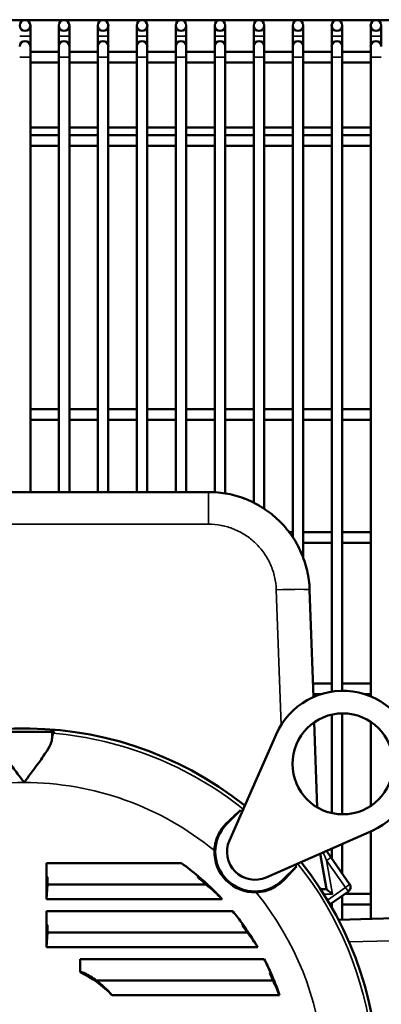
# Model space of a CAD drawing. Header units: inches. Extents: x 1 to 237, y 4 to 150.
# Tile 43 of 209: x 46 to 50, y 115 to 125. Entities that reach past the tile are written whole.
import ezdxf

# ---------------------------------------------------------------- set-up
doc = ezdxf.new("R2010")
doc.units = ezdxf.units.IN
doc.header["$LTSCALE"] = 7
doc.header["$MEASUREMENT"] = 0
for name, color, linetype, lineweight in [('Dimension (ANSI)', 7, 'Continuous', 25), ('Visible (ANSI)', 7, 'Continuous', 50), ('Visible Narrow (ANSI)', 7, 'Continuous', 35)]:
    doc.layers.add(name, color=color, linetype=linetype, lineweight=lineweight)
doc.styles.add('Dimension Text', font='tahoma.ttf')
doc.dimstyles.new('Dual Dimension', dxfattribs={"dimscale": 7, "dimtxt": 0.12, "dimasz": 0.098425, "dimexe": 0.125, "dimexo": 0.0625, "dimgap": 0.031496, "dimtad": 0, "dimtih": 1, "dimtoh": 1, "dimrnd": 1e-08, "dimzin": 4, "dimdsep": 46, "dimtxsty": 'Dimension Text', "dimcen": 0.09, "dimdle": 0.393701, "dimclrd": 256, "dimclre": 256, "dimclrt": 256, "dimadec": 0, "dimazin": 1, "dimtfac": 1, "dimtofl": 0, "dimtmove": 0, "dimatfit": 3, "dimfxl": 1, "dimtolj": 1, "dimtzin": 4, "dimlwd": -1, "dimlwe": -1, "dimarcsym": 0})

# ---------------------------------------------------------------- blocks, each defined once
blk = doc.blocks.new('*D10')
at = {"layer": 'Defpoints', "color": 0, "transparency": 16777216}
for p in [(19.813, 137.654), (19.813, 124.977), (98.315, 114.654)]:
    blk.add_point(p, dxfattribs=at)
at = {"layer": 'Dimension (ANSI)', "transparency": 16777216}
for p, q in [((19.813, 125.415), (19.813, 138.529)), ((98.315, 115.092), (98.315, 138.529)), ((20.502, 137.654), (54.873, 137.654)), ((97.626, 137.654), (63.254, 137.654))]:
    blk.add_line(p, q, dxfattribs=at)
for points in [[(20.502, 137.769), (20.502, 137.54), (19.813, 137.654)], [(97.626, 137.769), (97.626, 137.54), (98.315, 137.654)]]:
    blk.add_solid(points, dxfattribs=at)
at = {"layer": 'Dimension (ANSI)', "transparency": 16777216, "insert": (59.064, 137.654), "char_height": 0.84, "attachment_point": 5, "style": 'Dimension Text'}
blk.add_mtext('\\A1;{\\H3.0x;(}\\S78.50^ 1993.9 mm;{\\H3.0x;)}', dxfattribs=at)

msp = doc.modelspace()

# ---------------------------------------------------------------- linework, layer by layer
at = {"layer": 'Visible (ANSI)'}
for p, q in [((35.706, 125.444), (54.006, 125.444)), ((46.211, 125.267), (46.211, 125.385)), ((46.526, 125.385), (46.526, 125.267)), ((46.644, 125.267), (46.644, 125.385)), ((46.959, 125.385), (46.959, 125.267)), ((47.077, 125.267), (47.077, 125.385)), ((47.392, 125.385), (47.392, 125.267)), ((47.51, 125.267), (47.51, 125.385)), ((47.825, 125.385), (47.825, 125.267)), ((47.943, 125.267), (47.943, 125.385)), ((48.258, 125.385), (48.258, 125.267)), ((48.376, 125.267), (48.376, 125.385)), ((48.691, 125.385), (48.691, 125.267)), ((48.809, 125.267), (48.809, 125.385)), ((49.124, 125.385), (49.124, 125.267)), ((49.242, 125.267), (49.242, 125.385)), ((49.557, 125.385), (49.557, 125.267)), ((49.675, 125.267), (49.675, 125.385)), ((49.99, 125.385), (49.99, 125.267)), ((50.108, 125.267), (50.108, 125.385)), ((46.211, 125.267), (46.211, 125.154)), ((46.526, 125.267), (46.526, 125.154)), ((46.644, 125.267), (46.644, 125.154)), ((46.959, 125.267), (46.959, 125.154)), ((47.077, 125.267), (47.077, 125.154)), ((47.392, 125.267), (47.392, 125.154)), ((47.51, 125.267), (47.51, 125.154)), ((47.825, 125.267), (47.825, 125.154)), ((47.943, 125.267), (47.943, 125.154)), ((48.258, 125.267), (48.258, 125.154)), ((48.376, 125.267), (48.376, 125.154)), ((48.691, 125.267), (48.691, 125.154)), ((48.809, 125.267), (48.809, 125.154)), ((49.124, 125.267), (49.124, 125.154)), ((49.242, 125.267), (49.242, 125.154)), ((49.557, 125.267), (49.557, 125.154)), ((49.675, 125.267), (49.675, 125.154)), ((49.99, 125.267), (49.99, 125.154)), ((50.108, 125.267), (50.108, 125.154)), ((46.211, 125.036), (46.211, 125.154)), ((46.526, 125.095), (46.211, 125.095)), ((46.526, 125.154), (46.526, 125.036)), ((46.644, 125.036), (46.644, 125.154)), ((46.959, 125.095), (46.644, 125.095)), ((46.959, 125.154), (46.959, 125.036)), ((47.077, 125.036), (47.077, 125.154)), ((47.392, 125.095), (47.077, 125.095)), ((47.392, 125.154), (47.392, 125.036)), ((47.51, 125.036), (47.51, 125.154)), ((47.825, 125.095), (47.51, 125.095)), ((47.825, 125.154), (47.825, 125.036)), ((47.943, 125.036), (47.943, 125.154)), ((48.258, 125.095), (47.943, 125.095)), ((48.258, 125.154), (48.258, 125.036)), ((48.376, 125.036), (48.376, 125.154)), ((48.691, 125.095), (48.376, 125.095)), ((48.691, 125.154), (48.691, 125.036)), ((48.809, 125.036), (48.809, 125.154)), ((49.124, 125.095), (48.809, 125.095)), ((49.124, 125.154), (49.124, 125.036)), ((49.242, 125.036), (49.242, 125.154)), ((49.557, 125.095), (49.242, 125.095)), ((49.557, 125.154), (49.557, 125.036)), ((49.675, 125.036), (49.675, 125.154)), ((49.99, 125.095), (49.675, 125.095)), ((49.99, 125.154), (49.99, 125.036)), ((46.211, 120.21), (46.211, 125.036)), ((46.526, 124.977), (46.211, 124.977)), ((46.526, 120.21), (46.526, 125.036)), ((46.644, 120.21), (46.644, 125.036)), ((46.959, 124.977), (46.644, 124.977)), ((46.959, 120.21), (46.959, 125.036)), ((47.077, 120.21), (47.077, 125.036)), ((47.392, 124.977), (47.077, 124.977)), ((47.392, 120.21), (47.392, 125.036)), ((47.51, 120.21), (47.51, 125.036)), ((47.825, 124.977), (47.51, 124.977)), ((47.825, 120.21), (47.825, 125.036)), ((47.943, 120.21), (47.943, 125.036)), ((48.258, 124.977), (47.943, 124.977)), ((48.258, 120.208), (48.258, 125.036)), ((48.376, 120.195), (48.376, 125.036)), ((48.691, 124.977), (48.376, 124.977)), ((48.691, 120.092), (48.691, 125.036)), ((48.809, 120.023), (48.809, 125.036)), ((49.124, 124.977), (48.809, 124.977)), ((49.124, 119.709), (49.124, 125.036)), ((49.242, 119.478), (49.242, 125.036)), ((49.557, 124.977), (49.242, 124.977)), ((49.557, 117.994), (49.557, 125.036)), ((49.675, 118.004), (49.675, 125.036)), ((49.99, 124.977), (49.675, 124.977)), ((49.99, 117.942), (49.99, 125.036)), ((46.211, 124.254), (46.526, 124.254)), ((46.644, 124.254), (46.959, 124.254)), ((47.077, 124.254), (47.392, 124.254)), ((47.51, 124.254), (47.825, 124.254)), ((47.943, 124.254), (48.258, 124.254)), ((48.376, 124.254), (48.691, 124.254)), ((48.809, 124.254), (49.124, 124.254)), ((49.242, 124.254), (49.557, 124.254)), ((49.675, 124.254), (49.99, 124.254)), ((46.211, 124.17), (46.526, 124.17)), ((46.644, 124.17), (46.959, 124.17)), ((47.077, 124.17), (47.392, 124.17)), ((47.51, 124.17), (47.825, 124.17)), ((47.943, 124.17), (48.258, 124.17)), ((48.376, 124.17), (48.691, 124.17)), ((48.809, 124.17), (49.124, 124.17)), ((49.242, 124.17), (49.557, 124.17)), ((49.675, 124.17), (49.99, 124.17)), ((46.211, 124.052), (46.526, 124.052)), ((46.644, 124.052), (46.959, 124.052)), ((47.077, 124.052), (47.392, 124.052)), ((47.51, 124.052), (47.825, 124.052)), ((47.943, 124.052), (48.258, 124.052)), ((48.376, 124.052), (48.691, 124.052)), ((48.809, 124.052), (49.124, 124.052)), ((49.242, 124.052), (49.557, 124.052)), ((49.675, 124.052), (49.99, 124.052)), ((46.211, 121.128), (46.526, 121.128)), ((46.644, 121.128), (46.959, 121.128)), ((47.077, 121.128), (47.392, 121.128)), ((47.51, 121.128), (47.825, 121.128)), ((47.943, 121.128), (48.258, 121.128)), ((48.376, 121.128), (48.691, 121.128)), ((48.809, 121.128), (49.124, 121.128)), ((49.242, 121.128), (49.557, 121.128)), ((49.675, 121.128), (49.99, 121.128)), ((46.211, 121.01), (46.526, 121.01)), ((46.644, 121.01), (46.959, 121.01)), ((47.077, 121.01), (47.392, 121.01)), ((47.51, 121.01), (47.825, 121.01)), ((47.943, 121.01), (48.258, 121.01)), ((48.376, 121.01), (48.691, 121.01)), ((48.809, 121.01), (49.124, 121.01)), ((49.242, 121.01), (49.557, 121.01)), ((49.675, 121.01), (49.99, 121.01)), ((44.095, 120.21), (48.188, 120.21)), ((49.084, 119.765), (49.124, 119.765)), ((49.242, 119.765), (49.557, 119.765)), ((49.675, 119.765), (49.99, 119.765)), ((49.242, 119.647), (49.557, 119.647)), ((49.675, 119.647), (49.99, 119.647)), ((49.312, 119.125), (49.354, 117.935)), ((49.348, 118.086), (49.557, 118.086)), ((49.675, 118.086), (49.99, 118.086)), ((49.352, 117.967), (49.442, 117.967)), ((49.92, 117.967), (49.99, 117.967)), ((49.363, 117.655), (49.396, 116.711)), ((49.557, 116.647), (49.557, 117.74)), ((49.675, 116.634), (49.675, 117.754)), ((49.99, 116.727), (49.99, 117.66)), ((46.451, 117.548), (45.832, 117.548)), ((46.451, 117.548), (46.48, 117.548)), ((48.421, 116.343), (48.939, 117.52)), ((48.394, 116.529), (48.544, 116.68)), ((50.007, 116.452), (48.83, 115.934)), ((49.99, 115.474), (49.99, 116.445)), ((49.557, 116.146), (49.557, 116.254)), ((49.675, 115.977), (49.675, 116.306)), ((49.429, 116.198), (49.499, 115.803)), ((49.482, 116.166), (49.482, 116.166)), ((49.499, 116.229), (49.548, 116.159)), ((49.548, 116.159), (49.756, 115.861)), ((46.391, 116.092), (47.89, 116.092)), ((46.391, 115.949), (46.391, 116.092)), ((49.167, 116.057), (49.016, 115.907)), ((46.403, 115.937), (46.391, 115.949)), ((46.391, 115.693), (46.391, 115.949)), ((46.403, 115.937), (46.403, 115.854)), ((46.403, 115.854), (46.391, 115.693)), ((46.403, 115.854), (48.165, 115.854)), ((49.436, 115.803), (49.499, 115.803)), ((49.499, 115.803), (49.499, 115.803)), ((48.342, 115.693), (46.391, 115.693)), ((49.742, 115.778), (49.539, 115.636)), ((49.675, 115.466), (49.675, 115.731)), ((49.703, 115.751), (49.99, 115.751)), ((49.541, 115.633), (49.557, 115.633)), ((49.557, 115.605), (49.557, 115.649)), ((49.675, 115.633), (49.99, 115.633)), ((46.391, 115.56), (48.458, 115.56)), ((46.391, 115.417), (46.391, 115.56)), ((49.633, 115.465), (50.693, 115.492)), ((46.403, 115.405), (46.391, 115.417)), ((46.391, 115.161), (46.391, 115.417)), ((46.403, 115.405), (46.403, 115.322)), ((46.403, 115.322), (46.391, 115.161)), ((46.403, 115.322), (48.622, 115.322)), ((48.736, 115.161), (46.391, 115.161)), ((46.766, 115.028), (48.808, 115.028)), ((46.766, 114.885), (46.766, 115.028)), ((46.946, 114.79), (48.906, 114.79)), ((48.979, 114.629), (47.118, 114.629))]:
    msp.add_line(p, q, dxfattribs=at)
for centre, radius in [((46.152, 125.385), 0.0591), ((46.585, 125.385), 0.0591), ((47.018, 125.385), 0.0591), ((47.451, 125.385), 0.0591), ((47.884, 125.385), 0.0591), ((48.317, 125.385), 0.0591), ((48.75, 125.385), 0.0591), ((49.183, 125.385), 0.0591), ((49.616, 125.385), 0.0591), ((50.049, 125.385), 0.0591), ((49.681, 117.194), 0.56)]:
    msp.add_circle(centre, radius, dxfattribs=at)
for centre, radius, start, end in [((46.152, 125.154), 0.0591, 0, 180), ((46.585, 125.154), 0.0591, 0, 180), ((47.018, 125.154), 0.0591, 0, 180), ((47.451, 125.154), 0.0591, 0, 180), ((47.884, 125.154), 0.0591, 0, 180), ((48.317, 125.154), 0.0591, 0, 180), ((48.75, 125.154), 0.0591, 0, 180), ((49.183, 125.154), 0.0591, 0, 180), ((49.616, 125.154), 0.0591, 0, 180), ((50.049, 125.154), 0.0591, 0, 180), ((49.681, 117.194), 0.81, 293.7573, 156.2427), ((46.141, 113.654), 3.933, 51.4624, 131.6342), ((46.141, 113.654), 3.863, 51.1892, 51.5396), ((48.705, 116.218), 0.44, 135, 315), ((48.705, 116.218), 0.31, 156.2427, 293.7573), ((48.705, 116.218), 0.45, 178.2085, 271.7915), ((46.141, 113.654), 3, 49.8879, 54.3573), ((46.141, 113.654), 3.933, 318.3658, 38.5376), ((46.141, 113.654), 3.863, 38.4604, 38.8108), ((46.141, 113.654), 2.988, 47.3812, 49.8073), ((46.141, 113.654), 3, 42.8176, 49.8879), ((49.707, 115.827), 0.06, 305, 35), ((46.141, 113.654), 3, 35.9764, 39.4447), ((46.141, 113.654), 2.988, 33.9078, 35.8639), ((46.141, 113.654), 3, 30.1545, 35.9764), ((46.141, 113.654), 3, 24.2123, 27.2581), ((46.141, 113.654), 1.38, 44.9526, 63.0702), ((46.141, 113.654), 1.392, 54.6625, 61.1517), ((46.141, 113.654), 2.988, 22.3238, 24.0695), ((46.141, 113.654), 3, 18.9656, 24.2123)]:
    msp.add_arc(centre, radius, start, end, dxfattribs=at)
for centre, major_axis, ratio, start_param, end_param in [((48.17, 116.298), (0.4, 0.4), 0.025992, 0.329723, 0.965571), ((48.785, 115.682), (-0.4, -0.4), 0.025992, 2.176021, 2.811869), ((46.141, 113.427), (0, 3.163), 0.997409, 5.511265, 5.586857), ((49.57, 115.743), (-0.0715, 0.06), 0.014523, 4.766537, 6.265879), ((46.141, 113.43), (0, 3.125), 0.997409, 5.299848, 5.362785), ((46.141, 113.749), (0, 1.317), 0.997409, 5.44466, 5.623509), ((46.141, 113.432), (0, 3.086), 0.997409, 5.110715, 5.16773)]:
    msp.add_ellipse(centre, major_axis=major_axis, ratio=ratio, start_param=start_param, end_param=end_param, dxfattribs=at)
for points, knots in [([(48.188, 120.21), (48.26, 120.21), (48.332, 120.204), (48.473, 120.176), (48.542, 120.156), (48.676, 120.102), (48.74, 120.068), (48.861, 119.99), (48.917, 119.945), (49.021, 119.845), (49.068, 119.79), (49.151, 119.672), (49.186, 119.609), (49.245, 119.477), (49.268, 119.409), (49.3, 119.268), (49.31, 119.197), (49.312, 119.125)], [3.141593, 3.141593, 3.141593, 3.141593, 3.333579, 3.333579, 3.525565, 3.525565, 3.717551, 3.717551, 3.909538, 3.909538, 4.101524, 4.101524, 4.29351, 4.29351, 4.485496, 4.485496, 4.677482, 4.677482, 4.677482, 4.677482]), ([(46.141, 116.988), (46.141, 116.988), (46.141, 116.988), (46.103, 117.039), (46.065, 117.09), (45.993, 117.187), (45.959, 117.233), (45.899, 117.32), (45.873, 117.361), (45.843, 117.424), (45.834, 117.447), (45.832, 117.468)], [-6.808177, -6.808177, -6.808177, -6.808177, -6.805816, -6.805816, -6.258246, -6.258246, -5.73668, -5.73668, -5.225345, -5.225345, -4.852408, -4.852408, -4.852408, -4.852408]), ([(46.451, 117.468), (46.45, 117.457), (46.447, 117.445), (46.433, 117.404), (46.415, 117.371), (46.364, 117.29), (46.327, 117.237), (46.238, 117.116), (46.19, 117.052), (46.142, 116.988), (46.142, 116.988), (46.141, 116.988)], [-1.837085, -1.837085, -1.837085, -1.837085, -1.640181, -1.640181, -1.191586, -1.191586, -0.608107, -0.608107, 0, 0, 0.002086, 0.002086, 0.002086, 0.002086]), ([(46.463, 117.533), (46.462, 117.532), (46.461, 117.529), (46.457, 117.517), (46.455, 117.505), (46.453, 117.485), (46.452, 117.477), (46.451, 117.468)], [-8.3794993, -8.3794993, -8.3794993, -8.3794993, -8.1889622, -8.1889622, -7.9255355, -7.9255355, -7.7849043, -7.7849043, -7.7849043, -7.7849043]), ([(48.255, 116.232), (48.255, 116.247), (48.257, 116.262), (48.265, 116.325), (48.279, 116.37), (48.32, 116.455), (48.347, 116.492), (48.381, 116.527), (48.385, 116.53), (48.388, 116.534)], [-3.480041, -3.480041, -3.480041, -3.480041, -3.303693, -3.303693, -2.736478, -2.736478, -2.134683, -2.134683, -2.057929, -2.057929, -2.057929, -2.057929]), ([(49.021, 115.901), (48.998, 115.877), (48.971, 115.855), (48.904, 115.813), (48.865, 115.795), (48.788, 115.774), (48.754, 115.769), (48.719, 115.768)], [-7.543171, -7.543171, -7.543171, -7.543171, -7.113799, -7.113799, -6.630405, -6.630405, -6.249644, -6.249644, -6.249644, -6.249644])]:
    msp.add_open_spline(points, degree=3, knots=knots, dxfattribs=at)
for points, degree in [([(46.48, 117.548), (46.474, 117.543), (46.469, 117.538), (46.463, 117.533)], 3), ([(48.074, 115.949), (48.073, 115.945), (48.072, 115.941), (48.07, 115.937)], 3), ([(48.569, 115.417), (48.567, 115.413), (48.565, 115.409), (48.563, 115.405)], 3), ([(46.813, 114.873), (46.79, 114.879), (46.766, 114.885)], 2), ([(48.878, 114.885), (48.875, 114.881), (48.873, 114.877), (48.87, 114.873)], 3)]:
    msp.add_open_spline(points, degree=degree, dxfattribs=at)
at = {"layer": 'Visible Narrow (ANSI)'}
for p, q in [((46.211, 125.267), (46.093, 125.267)), ((46.644, 125.267), (46.526, 125.267)), ((47.077, 125.267), (46.959, 125.267)), ((47.51, 125.267), (47.392, 125.267)), ((47.943, 125.267), (47.825, 125.267)), ((48.376, 125.267), (48.258, 125.267)), ((48.809, 125.267), (48.691, 125.267)), ((49.242, 125.267), (49.124, 125.267)), ((49.675, 125.267), (49.557, 125.267)), ((50.108, 125.267), (49.99, 125.267)), ((46.093, 125.036), (46.211, 125.036)), ((46.526, 125.036), (46.644, 125.036)), ((46.959, 125.036), (47.077, 125.036)), ((47.392, 125.036), (47.51, 125.036)), ((47.825, 125.036), (47.943, 125.036)), ((48.258, 125.036), (48.376, 125.036)), ((48.691, 125.036), (48.809, 125.036)), ((49.124, 125.036), (49.242, 125.036)), ((49.557, 125.036), (49.675, 125.036)), ((49.99, 125.036), (50.108, 125.036)), ((48.188, 120.21), (48.188, 119.853)), ((48.188, 119.853), (44.095, 119.853)), ((48.995, 117.624), (48.942, 119.125)), ((46.451, 117.468), (46.451, 117.548)), ((48.388, 116.534), (48.394, 116.529)), ((49.71, 115.823), (49.501, 116.121)), ((49.501, 116.121), (49.567, 115.748)), ((49.021, 115.901), (49.016, 115.907)), ((49.511, 115.683), (49.71, 115.823)), ((49.71, 115.823), (49.742, 115.778)), ((49.567, 115.748), (49.471, 115.748)), ((50.693, 115.242), (49.751, 115.218))]:
    msp.add_line(p, q, dxfattribs=at)
for radius, start, end in [(3.892, 51.3037, 85.2548), (3.333, 90, 129.3534), (3.333, 50.6466, 90), (3.892, 334.7452, 38.6963), (3.333, 330, 39.3534)]:
    msp.add_arc((46.141, 113.654), radius, start, end, dxfattribs=at)
for centre, major_axis, ratio, start_param, end_param in [((48.942, 119.112), (0.37, 0.013), 0.034878, 0, 1.569578), ((49.498, 116.125), (0.0491, 0.0344), 0.087156, 4.712389, 6.283185), ((49.707, 115.827), (0.0491, 0.0344), 0.087156, 4.712389, 6.283185)]:
    msp.add_ellipse(centre, major_axis=major_axis, ratio=ratio, start_param=start_param, end_param=end_param, dxfattribs=at)
for points, knots in [([(48.942, 119.125), (48.941, 119.173), (48.934, 119.221), (48.913, 119.315), (48.897, 119.361), (48.858, 119.45), (48.834, 119.492), (48.778, 119.571), (48.747, 119.608), (48.677, 119.675), (48.639, 119.705), (48.558, 119.758), (48.515, 119.78), (48.426, 119.817), (48.379, 119.83), (48.284, 119.849), (48.236, 119.853), (48.188, 119.853)], [1.605703, 1.605703, 1.605703, 1.605703, 1.797689, 1.797689, 1.989675, 1.989675, 2.181662, 2.181662, 2.373648, 2.373648, 2.565634, 2.565634, 2.75762, 2.75762, 2.949606, 2.949606, 3.141593, 3.141593, 3.141593, 3.141593]), ([(49.501, 116.121), (49.496, 116.135), (49.49, 116.149), (49.479, 116.172), (49.475, 116.182), (49.468, 116.199), (49.465, 116.206), (49.462, 116.212)], [1.5707963, 1.5707963, 1.5707963, 1.5707963, 1.7443658, 1.7443658, 1.8692086, 1.8692086, 1.9590538, 1.9590538, 1.9590538, 1.9590538])]:
    msp.add_open_spline(points, degree=3, knots=knots, dxfattribs=at)

# ---------------------------------------------------------------- dimensions: what is measured, and where the dimension line sits
at = {"layer": 'Dimension (ANSI)'}
dim = msp.add_linear_dim(base=(19.813, 137.654), p1=(98.315, 114.654), p2=(19.813, 124.977), text='{\\H3.0x;(}\\S<>^ 1993.9 mm;{\\H3.0x;)}', dimstyle='Dual Dimension', override={"dimgap": 0.031496, "dimtih": 0, "dimtoh": 0, "dimdec": 2, "dimpost": '\\X', "dimtol": 0, "dimlim": 0, "dimtp": 0, "dimtm": 0, "dimtdec": 2, "dimatfit": 1}, dxfattribs=at)
dim.commit()
dim.dimension.update_dxf_attribs({"geometry": '*D10', "text_midpoint": (59.064, 137.654), "dimtype": 160})

doc.saveas('drawing.dxf')
